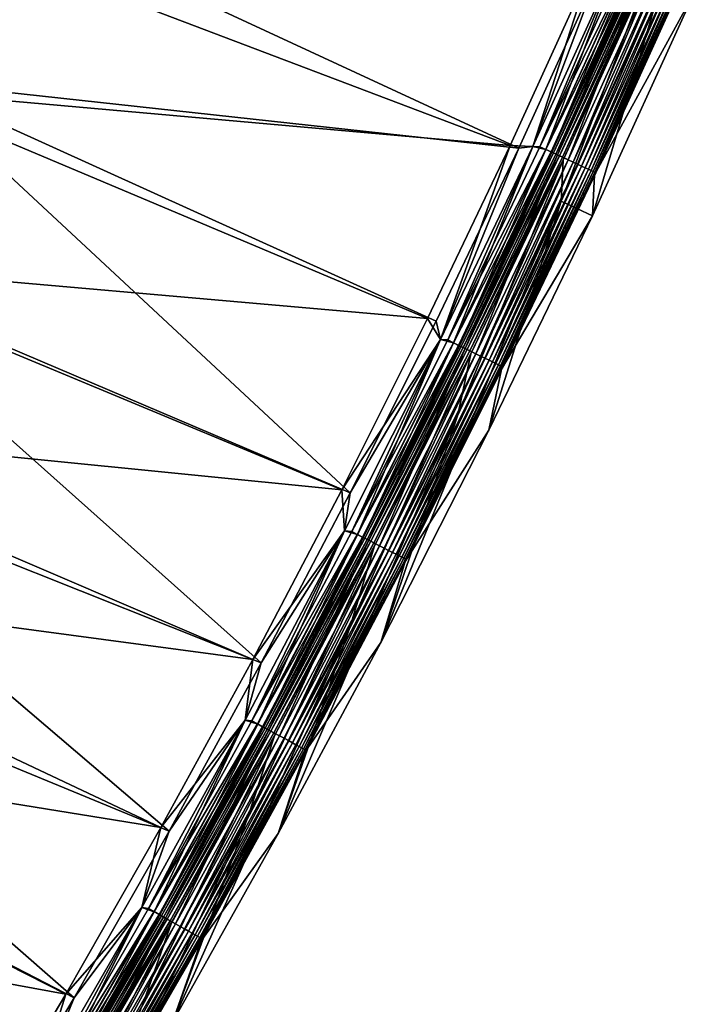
# Model space of a CAD drawing. Header units: metres. Extents: x 0 to 1400, y -1400 to 0.
# Tile 253 of 256: x 1258 to 1317, y -913 to -827. Entities that reach past the tile are written whole.
import ezdxf

# ---------------------------------------------------------------- set-up
doc = ezdxf.new("R2010")
doc.units = ezdxf.units.M

msp = doc.modelspace()

# ---------------------------------------------------------------- linework, layer by layer
at = {"layer": 'None'}
for points in [[(1301.524536, -838.288452, -3), (1248.311279, -832.477112, -32.126186), (1255.683228, -817.057434, -32.126579)], [(1308.434082, -823.079224, -3), (1301.524536, -838.288452, -3), (1255.683228, -817.057434, -32.126579)], [(1252.734131, -819.834717, -29.541344), (1246.279907, -833.225891, -29.541002), (1300.776733, -838.060852)], [(1307.68042, -822.869812), (1252.734131, -819.834717, -29.541344), (1300.776733, -838.060852)], [(1303.89624, -838.410156, -0.112516), (1310.452881, -821.189087), (1302.749756, -838.149353)], [(1302.749756, -838.149353), (1310.452881, -821.189087), (1307.68042, -822.869812)], [(1310.453247, -821.188416, -3), (1302.750122, -838.148621, -3), (1308.434082, -823.079224, -3)], [(1302.750122, -838.148621, -3), (1310.453247, -821.188416, -3), (1303.372559, -838.16626, -3.055977)], [(1303.372559, -838.16626, -3.055977), (1311.078491, -821.18335, -3.055977), (1311.583984, -821.40686, -3.221156)], [(1303.372559, -838.16626, -3.055977), (1310.453247, -821.188416, -3), (1311.078491, -821.18335, -3.055977)], [(1303.89624, -838.410156, -0.112516), (1311.606812, -821.416992, -0.112516), (1310.452881, -821.189087)], [(1303.873535, -838.399597, -3.221156), (1303.372559, -838.16626, -3.055977), (1311.583984, -821.40686, -3.221156)], [(1303.873535, -838.399597, -3.221156), (1311.583984, -821.40686, -3.221156), (1312.049927, -821.612915, -3.490045)], [(1304.335449, -838.614624, -3.490045), (1303.873535, -838.399597, -3.221156), (1312.049927, -821.612915, -3.490045)], [(1304.407104, -838.64801, -0.251606), (1311.606812, -821.416992, -0.112516), (1303.89624, -838.410156, -0.112516)], [(1304.335449, -838.614624, -3.490045), (1312.049927, -821.612915, -3.490045), (1312.262695, -821.707031, -3.660043)], [(1304.546387, -838.71283, -3.660043), (1304.335449, -838.614624, -3.490045), (1312.262695, -821.707031, -3.660043)], [(1304.407104, -838.64801, -0.251606), (1312.122192, -821.644897, -0.251606), (1311.606812, -821.416992, -0.112516)], [(1304.90332, -838.879089, -0.444534), (1312.122192, -821.644897, -0.251606), (1304.407104, -838.64801, -0.251606)], [(1312.262695, -821.707031, -3.660043), (1312.459351, -821.794006, -3.851689), (1304.546387, -838.71283, -3.660043)], [(1312.459351, -821.794006, -3.851689), (1304.741333, -838.80365, -3.851689), (1304.546387, -838.71283, -3.660043)], [(1312.459351, -821.794006, -3.851689), (1312.797241, -821.943359, -4.292985), (1304.741333, -838.80365, -3.851689)], [(1312.797241, -821.943359, -4.292985), (1305.076172, -838.959534, -4.292985), (1304.741333, -838.80365, -3.851689)], [(1304.90332, -838.879089, -0.444534), (1312.622803, -821.866272, -0.444534), (1312.122192, -821.644897, -0.251606)], [(1305.831787, -839.311401, -0.985015), (1312.622803, -821.866272, -0.444534), (1304.90332, -838.879089, -0.444534)], [(1312.797241, -821.943359, -4.292985), (1313.051147, -822.055725, -4.797701), (1305.076172, -838.959534, -4.292985)], [(1313.051147, -822.055725, -4.797701), (1305.328003, -839.076782, -4.797701), (1305.076172, -838.959534, -4.292985)], [(1313.051147, -822.055725, -4.797701), (1313.21106, -822.126404, -5.347445), (1305.328003, -839.076782, -4.797701)], [(1313.21106, -822.126404, -5.347445), (1305.48645, -839.150574, -5.347445), (1305.328003, -839.076782, -4.797701)], [(1313.21106, -822.126404, -5.347445), (1313.119751, -822.336304, -5.918313), (1305.48645, -839.150574, -5.347445)], [(1305.831787, -839.311401, -0.985015), (1313.559448, -822.280457, -0.985015), (1312.622803, -821.866272, -0.444534)], [(1300.776733, -838.060852), (1302.749756, -838.149353), (1307.68042, -822.869812)], [(1314.071411, -823.547913, -80.052361), (1305.223755, -842.921875, -80.052361), (1313.119751, -822.336304, -5.918313)], [(1313.119751, -822.336304, -5.918313), (1305.223755, -842.921875, -80.052361), (1305.392456, -839.351379, -5.918313)], [(1313.119751, -822.336304, -5.918313), (1305.392456, -839.351379, -5.918313), (1305.48645, -839.150574, -5.347445)], [(1306.255615, -839.508789, -1.326719), (1313.559448, -822.280457, -0.985015), (1305.831787, -839.311401, -0.985015)], [(1306.255615, -839.508789, -1.326719), (1313.987183, -822.469604, -1.326719), (1313.559448, -822.280457, -0.985015)], [(1306.647461, -839.691223, -1.711938), (1313.987183, -822.469604, -1.326719), (1306.255615, -839.508789, -1.326719)], [(1306.647461, -839.691223, -1.711938), (1314.382446, -822.644409, -1.711938), (1313.987183, -822.469604, -1.326719)], [(1307.00354, -839.856995, -2.137379), (1314.382446, -822.644409, -1.711938), (1306.647461, -839.691223, -1.711938)], [(1307.00354, -839.856995, -2.137379), (1314.741577, -822.803223, -2.137379), (1314.382446, -822.644409, -1.711938)], [(1307.320557, -840.004639, -2.598965), (1314.741577, -822.803223, -2.137379), (1307.00354, -839.856995, -2.137379)], [(1307.320557, -840.004639, -2.598965), (1315.061523, -822.944702, -2.598965), (1314.741577, -822.803223, -2.137379)], [(1307.595947, -840.132874, -3.09242), (1315.061523, -822.944702, -2.598965), (1307.320557, -840.004639, -2.598965)], [(1307.595947, -840.132874, -3.09242), (1315.339355, -823.067566, -3.09242), (1315.061523, -822.944702, -2.598965)], [(1308.434082, -823.079224, -3), (1302.750122, -838.148621, -3), (1301.524536, -838.288452, -3)], [(1305.223755, -842.921875, -80.052361), (1314.071411, -823.547913, -80.052361), (1307.938232, -844.197937, -80)], [(1307.82666, -840.240295, -3.61347), (1315.339355, -823.067566, -3.09242), (1307.595947, -840.132874, -3.09242)], [(1307.82666, -840.240295, -3.61347), (1315.572144, -823.170471, -3.61347), (1315.339355, -823.067566, -3.09242)], [(1308.010254, -840.325745, -4.157492), (1315.572144, -823.170471, -3.61347), (1307.82666, -840.240295, -3.61347)], [(1314.071411, -823.547913, -80.052361), (1316.813477, -824.76355, -80), (1307.938232, -844.197937, -80)], [(1308.010254, -840.325745, -4.157492), (1315.757202, -823.25238, -4.157492), (1315.572144, -823.170471, -3.61347)], [(1308.145264, -840.388611, -4.718482), (1315.757202, -823.25238, -4.157492), (1308.010254, -840.325745, -4.157492)], [(1308.111206, -840.618103, -5.865956), (1315.979614, -823.350647, -5.290087), (1308.230591, -840.428406, -5.290087)], [(1308.111206, -840.618103, -5.865956), (1315.862549, -823.549988, -5.865956), (1315.979614, -823.350647, -5.290087)], [(1315.862549, -823.549988, -5.865956), (1308.111206, -840.618103, -5.865956), (1316.813477, -824.76355, -80)], [(1308.145264, -840.388611, -4.718482), (1315.893433, -823.312561, -4.718482), (1315.757202, -823.25238, -4.157492)], [(1308.230591, -840.428406, -5.290087), (1315.893433, -823.312561, -4.718482), (1308.145264, -840.388611, -4.718482)], [(1308.230591, -840.428406, -5.290087), (1315.979614, -823.350647, -5.290087), (1315.893433, -823.312561, -4.718482)], [(1316.813477, -824.76355, -80), (1308.111206, -840.618103, -5.865956), (1307.938232, -844.197937, -80)], [(1246.279907, -833.225891, -29.541002), (1238.65564, -848.315735, -29.540623), (1293.587646, -853.119019)], [(1248.311279, -832.477112, -32.126186), (1286.85376, -868.303894, -3), (1240.247681, -848.486572, -32.125786)], [(1300.776733, -838.060852), (1246.279907, -833.225891, -29.541002), (1293.587646, -853.119019)], [(1301.524536, -838.288452, -3), (1294.329102, -853.364624, -3), (1248.311279, -832.477112, -32.126186)], [(1294.329102, -853.364624, -3), (1286.85376, -868.303894, -3), (1248.311279, -832.477112, -32.126186)], [(1293.587646, -853.119019), (1294.718872, -854.956909), (1300.776733, -838.060852)], [(1301.524536, -838.288452, -3), (1294.719238, -854.956177, -3), (1294.329102, -853.364624, -3)], [(1294.718872, -854.956909), (1302.749756, -838.149353), (1300.776733, -838.060852)], [(1295.856201, -855.249939, -0.112516), (1302.749756, -838.149353), (1294.718872, -854.956909)], [(1302.750122, -838.148621, -3), (1294.719238, -854.956177, -3), (1301.524536, -838.288452, -3)], [(1294.719238, -854.956177, -3), (1302.750122, -838.148621, -3), (1295.337402, -854.995972, -3.055977)], [(1295.337402, -854.995972, -3.055977), (1302.750122, -838.148621, -3), (1303.372559, -838.16626, -3.055977)], [(1295.337402, -854.995972, -3.055977), (1303.372559, -838.16626, -3.055977), (1303.873535, -838.399597, -3.221156)], [(1295.833862, -855.238953, -3.221156), (1295.337402, -854.995972, -3.055977), (1303.873535, -838.399597, -3.221156)], [(1295.833862, -855.238953, -3.221156), (1303.873535, -838.399597, -3.221156), (1304.335449, -838.614624, -3.490045)], [(1295.856201, -855.249939, -0.112516), (1303.89624, -838.410156, -0.112516), (1302.749756, -838.149353)], [(1296.362427, -855.497681, -0.251606), (1303.89624, -838.410156, -0.112516), (1295.856201, -855.249939, -0.112516)], [(1296.362427, -855.497681, -0.251606), (1304.407104, -838.64801, -0.251606), (1303.89624, -838.410156, -0.112516)], [(1296.291382, -855.462952, -3.490045), (1295.833862, -855.238953, -3.221156), (1304.335449, -838.614624, -3.490045)], [(1296.291382, -855.462952, -3.490045), (1304.335449, -838.614624, -3.490045), (1304.546387, -838.71283, -3.660043)], [(1296.500366, -855.565247, -3.660043), (1296.291382, -855.462952, -3.490045), (1304.546387, -838.71283, -3.660043)], [(1296.854126, -855.738403, -0.444534), (1304.407104, -838.64801, -0.251606), (1296.362427, -855.497681, -0.251606)], [(1304.546387, -838.71283, -3.660043), (1304.741333, -838.80365, -3.851689), (1296.500366, -855.565247, -3.660043)], [(1304.741333, -838.80365, -3.851689), (1296.693481, -855.65979, -3.851689), (1296.500366, -855.565247, -3.660043)], [(1304.741333, -838.80365, -3.851689), (1305.076172, -838.959534, -4.292985), (1296.693481, -855.65979, -3.851689)], [(1305.076172, -838.959534, -4.292985), (1297.025269, -855.822205, -4.292985), (1296.693481, -855.65979, -3.851689)], [(1296.854126, -855.738403, -0.444534), (1304.90332, -838.879089, -0.444534), (1304.407104, -838.64801, -0.251606)], [(1297.773926, -856.188599, -0.985015), (1304.90332, -838.879089, -0.444534), (1296.854126, -855.738403, -0.444534)], [(1305.076172, -838.959534, -4.292985), (1305.328003, -839.076782, -4.797701), (1297.025269, -855.822205, -4.292985)], [(1305.328003, -839.076782, -4.797701), (1297.27478, -855.944275, -4.797701), (1297.025269, -855.822205, -4.292985)], [(1305.328003, -839.076782, -4.797701), (1305.48645, -839.150574, -5.347445), (1297.27478, -855.944275, -4.797701)], [(1305.48645, -839.150574, -5.347445), (1297.431763, -856.021118, -5.347445), (1297.27478, -855.944275, -4.797701)], [(1305.48645, -839.150574, -5.347445), (1305.392456, -839.351379, -5.918313), (1297.431763, -856.021118, -5.347445)], [(1297.773926, -856.188599, -0.985015), (1305.831787, -839.311401, -0.985015), (1304.90332, -838.879089, -0.444534)], [(1305.223755, -842.921875, -80.052361), (1296.233276, -861.526123, -80.052361), (1305.392456, -839.351379, -5.918313)], [(1305.392456, -839.351379, -5.918313), (1296.233276, -861.526123, -80.052361), (1297.338623, -856.214905, -5.918313)], [(1305.392456, -839.351379, -5.918313), (1297.338623, -856.214905, -5.918313), (1297.431763, -856.021118, -5.347445)], [(1298.19397, -856.394165, -1.326719), (1305.831787, -839.311401, -0.985015), (1297.773926, -856.188599, -0.985015)], [(1298.19397, -856.394165, -1.326719), (1306.255615, -839.508789, -1.326719), (1305.831787, -839.311401, -0.985015)], [(1298.582153, -856.584229, -1.711938), (1306.255615, -839.508789, -1.326719), (1298.19397, -856.394165, -1.326719)], [(1298.582153, -856.584229, -1.711938), (1306.647461, -839.691223, -1.711938), (1306.255615, -839.508789, -1.326719)], [(1298.934814, -856.756897, -2.137379), (1306.647461, -839.691223, -1.711938), (1298.582153, -856.584229, -1.711938)], [(1298.934814, -856.756897, -2.137379), (1307.00354, -839.856995, -2.137379), (1306.647461, -839.691223, -1.711938)], [(1299.249023, -856.910645, -2.598965), (1307.00354, -839.856995, -2.137379), (1298.934814, -856.756897, -2.137379)], [(1299.249023, -856.910645, -2.598965), (1307.320557, -840.004639, -2.598965), (1307.00354, -839.856995, -2.137379)], [(1299.521851, -857.044189, -3.09242), (1307.320557, -840.004639, -2.598965), (1299.249023, -856.910645, -2.598965)], [(1299.521851, -857.044189, -3.09242), (1307.595947, -840.132874, -3.09242), (1307.320557, -840.004639, -2.598965)], [(1299.750488, -857.156128, -3.61347), (1307.595947, -840.132874, -3.09242), (1299.521851, -857.044189, -3.09242)], [(1299.750488, -857.156128, -3.61347), (1307.82666, -840.240295, -3.61347), (1307.595947, -840.132874, -3.09242)], [(1299.932373, -857.245117, -4.157492), (1307.82666, -840.240295, -3.61347), (1299.750488, -857.156128, -3.61347)], [(1299.932373, -857.245117, -4.157492), (1308.010254, -840.325745, -4.157492), (1307.82666, -840.240295, -3.61347)], [(1300.06604, -857.310547, -4.718482), (1308.010254, -840.325745, -4.157492), (1299.932373, -857.245117, -4.157492)], [(1300.032227, -857.534119, -5.865956), (1308.230591, -840.428406, -5.290087), (1300.150635, -857.35199, -5.290087)], [(1300.032227, -857.534119, -5.865956), (1308.111206, -840.618103, -5.865956), (1308.230591, -840.428406, -5.290087)], [(1308.111206, -840.618103, -5.865956), (1300.032227, -857.534119, -5.865956), (1307.938232, -844.197937, -80)], [(1300.06604, -857.310547, -4.718482), (1308.145264, -840.388611, -4.718482), (1308.010254, -840.325745, -4.157492)], [(1300.150635, -857.35199, -5.290087), (1308.145264, -840.388611, -4.718482), (1300.06604, -857.310547, -4.718482)], [(1300.150635, -857.35199, -5.290087), (1308.230591, -840.428406, -5.290087), (1308.145264, -840.388611, -4.718482)], [(1296.233276, -861.526123, -80.052361), (1305.223755, -842.921875, -80.052361), (1289.50354, -881.324585, -80)], [(1289.50354, -881.324585, -80), (1305.223755, -842.921875, -80.052361), (1298.9198, -862.860046, -80)], [(1305.223755, -842.921875, -80.052361), (1307.938232, -844.197937, -80), (1298.9198, -862.860046, -80)], [(1307.938232, -844.197937, -80), (1300.032227, -857.534119, -5.865956), (1298.9198, -862.860046, -80)], [(1238.65564, -848.315735, -29.540623), (1231.116333, -862.549438, -29.540277), (1286.119019, -868.040466)], [(1240.247681, -848.486572, -32.125786), (1279.103882, -883.102722, -3), (1231.861084, -864.306458, -32.125404)], [(1293.587646, -853.119019), (1238.65564, -848.315735, -29.540623), (1286.119019, -868.040466)], [(1286.85376, -868.303894, -3), (1279.103882, -883.102722, -3), (1240.247681, -848.486572, -32.125786)], [(1294.718872, -854.956909), (1293.587646, -853.119019), (1286.119019, -868.040466)], [(1294.719238, -854.956177, -3), (1286.85376, -868.303894, -3), (1294.329102, -853.364624, -3)], [(1286.363403, -871.605408), (1294.718872, -854.956909), (1286.119019, -868.040466)], [(1287.489258, -871.929871, -0.112516), (1294.718872, -854.956909), (1286.363403, -871.605408)], [(1294.719238, -854.956177, -3), (1286.36377, -871.604675, -3), (1286.85376, -868.303894, -3)], [(1286.36377, -871.604675, -3), (1294.719238, -854.956177, -3), (1286.975342, -871.665894, -3.055977)], [(1286.975342, -871.665894, -3.055977), (1294.719238, -854.956177, -3), (1295.337402, -854.995972, -3.055977)], [(1286.975342, -871.665894, -3.055977), (1295.337402, -854.995972, -3.055977), (1295.833862, -855.238953, -3.221156)], [(1287.467041, -871.918457, -3.221156), (1286.975342, -871.665894, -3.055977), (1295.833862, -855.238953, -3.221156)], [(1287.467041, -871.918457, -3.221156), (1295.833862, -855.238953, -3.221156), (1296.291382, -855.462952, -3.490045)], [(1287.920166, -872.151306, -3.490045), (1287.467041, -871.918457, -3.221156), (1296.291382, -855.462952, -3.490045)], [(1287.489258, -871.929871, -0.112516), (1295.856201, -855.249939, -0.112516), (1294.718872, -854.956909)], [(1287.990479, -872.187378, -0.251606), (1295.856201, -855.249939, -0.112516), (1287.489258, -871.929871, -0.112516)], [(1287.920166, -872.151306, -3.490045), (1296.291382, -855.462952, -3.490045), (1296.500366, -855.565247, -3.660043)], [(1288.127075, -872.257629, -3.660043), (1287.920166, -872.151306, -3.490045), (1296.500366, -855.565247, -3.660043)], [(1287.990479, -872.187378, -0.251606), (1296.362427, -855.497681, -0.251606), (1295.856201, -855.249939, -0.112516)], [(1288.477417, -872.437622, -0.444534), (1296.362427, -855.497681, -0.251606), (1287.990479, -872.187378, -0.251606)], [(1296.500366, -855.565247, -3.660043), (1296.693481, -855.65979, -3.851689), (1288.127075, -872.257629, -3.660043)], [(1288.477417, -872.437622, -0.444534), (1296.854126, -855.738403, -0.444534), (1296.362427, -855.497681, -0.251606)], [(1296.233276, -861.526123, -80.052361), (1286.846191, -879.93335, -80.052361), (1297.338623, -856.214905, -5.918313)], [(1297.338623, -856.214905, -5.918313), (1286.846191, -879.93335, -80.052361), (1288.960938, -872.920227, -5.918313)], [(1296.693481, -855.65979, -3.851689), (1288.318359, -872.355896, -3.851689), (1288.127075, -872.257629, -3.660043)], [(1296.693481, -855.65979, -3.851689), (1297.025269, -855.822205, -4.292985), (1288.318359, -872.355896, -3.851689)], [(1297.025269, -855.822205, -4.292985), (1288.646973, -872.524719, -4.292985), (1288.318359, -872.355896, -3.851689)], [(1289.388306, -872.905579, -0.985015), (1296.854126, -855.738403, -0.444534), (1288.477417, -872.437622, -0.444534)], [(1297.025269, -855.822205, -4.292985), (1297.27478, -855.944275, -4.797701), (1288.646973, -872.524719, -4.292985)], [(1297.27478, -855.944275, -4.797701), (1288.893921, -872.651611, -4.797701), (1288.646973, -872.524719, -4.292985)], [(1297.27478, -855.944275, -4.797701), (1297.431763, -856.021118, -5.347445), (1288.893921, -872.651611, -4.797701)], [(1297.431763, -856.021118, -5.347445), (1289.049438, -872.731506, -5.347445), (1288.893921, -872.651611, -4.797701)], [(1297.338623, -856.214905, -5.918313), (1288.960938, -872.920227, -5.918313), (1289.049438, -872.731506, -5.347445)], [(1297.431763, -856.021118, -5.347445), (1297.338623, -856.214905, -5.918313), (1289.049438, -872.731506, -5.347445)], [(1289.388306, -872.905579, -0.985015), (1297.773926, -856.188599, -0.985015), (1296.854126, -855.738403, -0.444534)], [(1289.804199, -873.119324, -1.326719), (1297.773926, -856.188599, -0.985015), (1289.388306, -872.905579, -0.985015)], [(1289.804199, -873.119324, -1.326719), (1298.19397, -856.394165, -1.326719), (1297.773926, -856.188599, -0.985015)], [(1290.188721, -873.316833, -1.711938), (1298.19397, -856.394165, -1.326719), (1289.804199, -873.119324, -1.326719)], [(1290.188721, -873.316833, -1.711938), (1298.582153, -856.584229, -1.711938), (1298.19397, -856.394165, -1.326719)], [(1290.537964, -873.496277, -2.137379), (1298.582153, -856.584229, -1.711938), (1290.188721, -873.316833, -1.711938)], [(1290.537964, -873.496277, -2.137379), (1298.934814, -856.756897, -2.137379), (1298.582153, -856.584229, -1.711938)], [(1290.849121, -873.656189, -2.598965), (1298.934814, -856.756897, -2.137379), (1290.537964, -873.496277, -2.137379)], [(1290.849121, -873.656189, -2.598965), (1299.249023, -856.910645, -2.598965), (1298.934814, -856.756897, -2.137379)], [(1291.119263, -873.794983, -3.09242), (1299.249023, -856.910645, -2.598965), (1290.849121, -873.656189, -2.598965)], [(1291.119263, -873.794983, -3.09242), (1299.521851, -857.044189, -3.09242), (1299.249023, -856.910645, -2.598965)], [(1291.345703, -873.911316, -3.61347), (1299.521851, -857.044189, -3.09242), (1291.119263, -873.794983, -3.09242)], [(1291.345703, -873.911316, -3.61347), (1299.750488, -857.156128, -3.61347), (1299.521851, -857.044189, -3.09242)], [(1291.525757, -874.003845, -4.157492), (1299.750488, -857.156128, -3.61347), (1291.345703, -873.911316, -3.61347)], [(1291.525757, -874.003845, -4.157492), (1299.932373, -857.245117, -4.157492), (1299.750488, -857.156128, -3.61347)], [(1291.658203, -874.071838, -4.718482), (1299.932373, -857.245117, -4.157492), (1291.525757, -874.003845, -4.157492)], [(1291.658203, -874.071838, -4.718482), (1300.06604, -857.310547, -4.718482), (1299.932373, -857.245117, -4.157492)], [(1291.628418, -874.291504, -5.865956), (1300.150635, -857.35199, -5.290087), (1291.741943, -874.114929, -5.290087)], [(1291.628418, -874.291504, -5.865956), (1300.032227, -857.534119, -5.865956), (1300.150635, -857.35199, -5.290087)], [(1300.032227, -857.534119, -5.865956), (1291.628418, -874.291504, -5.865956), (1298.9198, -862.860046, -80)], [(1291.741943, -874.114929, -5.290087), (1300.06604, -857.310547, -4.718482), (1291.658203, -874.071838, -4.718482)], [(1291.741943, -874.114929, -5.290087), (1300.150635, -857.35199, -5.290087), (1300.06604, -857.310547, -4.718482)], [(1286.846191, -879.93335, -80.052361), (1296.233276, -861.526123, -80.052361), (1280.576294, -897.977966, -80)], [(1280.576294, -897.977966, -80), (1296.233276, -861.526123, -80.052361), (1289.50354, -881.324585, -80)], [(1231.116333, -862.549438, -29.540277), (1223.944946, -875.522766, -29.53998), (1278.376465, -882.821594)], [(1286.119019, -868.040466), (1231.116333, -862.549438, -29.540277), (1278.376465, -882.821594)], [(1298.9198, -862.860046, -80), (1291.628418, -874.291504, -5.865956), (1289.50354, -881.324585, -80)], [(1231.861084, -864.306458, -32.125404), (1271.084839, -897.757385, -3), (1224.049805, -878.368408, -32.125084)], [(1279.103882, -883.102722, -3), (1271.084839, -897.757385, -3), (1231.861084, -864.306458, -32.125404)], [(1286.363403, -871.605408), (1286.119019, -868.040466), (1278.376465, -882.821594)], [(1286.36377, -871.604675, -3), (1279.103882, -883.102722, -3), (1286.85376, -868.303894, -3)], [(1278.797607, -888.443542, -0.112516), (1286.363403, -871.605408), (1277.686279, -888.088623)], [(1277.686279, -888.088623), (1286.363403, -871.605408), (1278.376465, -882.821594)], [(1286.36377, -871.604675, -3), (1277.686646, -888.087891, -3), (1279.103882, -883.102722, -3)], [(1277.686646, -888.087891, -3), (1286.36377, -871.604675, -3), (1278.289063, -888.169617, -3.055977)], [(1278.289063, -888.169617, -3.055977), (1286.36377, -871.604675, -3), (1286.975342, -871.665894, -3.055977)], [(1278.289063, -888.169617, -3.055977), (1286.975342, -871.665894, -3.055977), (1287.467041, -871.918457, -3.221156)], [(1278.797607, -888.443542, -0.112516), (1287.489258, -871.929871, -0.112516), (1286.363403, -871.605408)], [(1278.775635, -888.431702, -3.221156), (1278.289063, -888.169617, -3.055977), (1287.467041, -871.918457, -3.221156)], [(1278.775635, -888.431702, -3.221156), (1287.467041, -871.918457, -3.221156), (1287.920166, -872.151306, -3.490045)], [(1279.224243, -888.673279, -3.490045), (1278.775635, -888.431702, -3.221156), (1287.920166, -872.151306, -3.490045)], [(1279.293823, -888.710754, -0.251606), (1287.489258, -871.929871, -0.112516), (1278.797607, -888.443542, -0.112516)], [(1279.224243, -888.673279, -3.490045), (1287.920166, -872.151306, -3.490045), (1288.127075, -872.257629, -3.660043)], [(1279.429077, -888.783569, -3.660043), (1279.224243, -888.673279, -3.490045), (1288.127075, -872.257629, -3.660043)], [(1279.293823, -888.710754, -0.251606), (1287.990479, -872.187378, -0.251606), (1287.489258, -871.929871, -0.112516)], [(1279.775757, -888.970337, -0.444534), (1287.990479, -872.187378, -0.251606), (1279.293823, -888.710754, -0.251606)], [(1288.127075, -872.257629, -3.660043), (1288.318359, -872.355896, -3.851689), (1279.429077, -888.783569, -3.660043)], [(1288.318359, -872.355896, -3.851689), (1279.618408, -888.885559, -3.851689), (1279.429077, -888.783569, -3.660043)], [(1288.318359, -872.355896, -3.851689), (1288.646973, -872.524719, -4.292985), (1279.618408, -888.885559, -3.851689)], [(1288.646973, -872.524719, -4.292985), (1279.943604, -889.06073, -4.292985), (1279.618408, -888.885559, -3.851689)], [(1279.775757, -888.970337, -0.444534), (1288.477417, -872.437622, -0.444534), (1287.990479, -872.187378, -0.251606)], [(1280.677368, -889.455933, -0.985015), (1288.477417, -872.437622, -0.444534), (1279.775757, -888.970337, -0.444534)], [(1288.646973, -872.524719, -4.292985), (1288.893921, -872.651611, -4.797701), (1279.943604, -889.06073, -4.292985)], [(1288.893921, -872.651611, -4.797701), (1280.18811, -889.192444, -4.797701), (1279.943604, -889.06073, -4.292985)], [(1288.893921, -872.651611, -4.797701), (1289.049438, -872.731506, -5.347445), (1280.18811, -889.192444, -4.797701)], [(1289.049438, -872.731506, -5.347445), (1280.342041, -889.27533, -5.347445), (1280.18811, -889.192444, -4.797701)], [(1289.049438, -872.731506, -5.347445), (1288.960938, -872.920227, -5.918313), (1280.342041, -889.27533, -5.347445)], [(1280.677368, -889.455933, -0.985015), (1289.388306, -872.905579, -0.985015), (1288.477417, -872.437622, -0.444534)], [(1286.846191, -879.93335, -80.052361), (1277.946655, -896.535034, -80.052361), (1288.960938, -872.920227, -5.918313)], [(1288.960938, -872.920227, -5.918313), (1277.946655, -896.535034, -80.052361), (1280.262329, -889.460876, -5.918313)], [(1288.960938, -872.920227, -5.918313), (1280.262329, -889.460876, -5.918313), (1280.342041, -889.27533, -5.347445)], [(1281.089111, -889.677673, -1.326719), (1289.388306, -872.905579, -0.985015), (1280.677368, -889.455933, -0.985015)], [(1281.089111, -889.677673, -1.326719), (1289.804199, -873.119324, -1.326719), (1289.388306, -872.905579, -0.985015)], [(1281.469727, -889.882629, -1.711938), (1289.804199, -873.119324, -1.326719), (1281.089111, -889.677673, -1.326719)], [(1281.469727, -889.882629, -1.711938), (1290.188721, -873.316833, -1.711938), (1289.804199, -873.119324, -1.326719)], [(1281.81543, -890.068848, -2.137379), (1290.188721, -873.316833, -1.711938), (1281.469727, -889.882629, -1.711938)], [(1281.81543, -890.068848, -2.137379), (1290.537964, -873.496277, -2.137379), (1290.188721, -873.316833, -1.711938)], [(1282.123413, -890.234741, -2.598965), (1290.537964, -873.496277, -2.137379), (1281.81543, -890.068848, -2.137379)], [(1282.123413, -890.234741, -2.598965), (1290.849121, -873.656189, -2.598965), (1290.537964, -873.496277, -2.137379)], [(1282.390869, -890.378784, -3.09242), (1290.849121, -873.656189, -2.598965), (1282.123413, -890.234741, -2.598965)], [(1282.390869, -890.378784, -3.09242), (1291.119263, -873.794983, -3.09242), (1290.849121, -873.656189, -2.598965)], [(1282.614868, -890.499451, -3.61347), (1291.119263, -873.794983, -3.09242), (1282.390869, -890.378784, -3.09242)], [(1282.614868, -890.499451, -3.61347), (1291.345703, -873.911316, -3.61347), (1291.119263, -873.794983, -3.09242)], [(1282.793213, -890.595459, -4.157492), (1291.345703, -873.911316, -3.61347), (1282.614868, -890.499451, -3.61347)], [(1282.793213, -890.595459, -4.157492), (1291.525757, -874.003845, -4.157492), (1291.345703, -873.911316, -3.61347)], [(1282.924316, -890.666077, -4.718482), (1291.525757, -874.003845, -4.157492), (1282.793213, -890.595459, -4.157492)], [(1282.902832, -890.883667, -5.865956), (1291.741943, -874.114929, -5.290087), (1283.007202, -890.710754, -5.290087)], [(1282.902832, -890.883667, -5.865956), (1291.628418, -874.291504, -5.865956), (1291.741943, -874.114929, -5.290087)], [(1291.628418, -874.291504, -5.865956), (1282.902832, -890.883667, -5.865956), (1289.50354, -881.324585, -80)], [(1282.924316, -890.666077, -4.718482), (1291.658203, -874.071838, -4.718482), (1291.525757, -874.003845, -4.157492)], [(1283.007202, -890.710754, -5.290087), (1291.658203, -874.071838, -4.718482), (1282.924316, -890.666077, -4.718482)], [(1283.007202, -890.710754, -5.290087), (1291.741943, -874.114929, -5.290087), (1291.658203, -874.071838, -4.718482)], [(1223.944946, -875.522766, -29.53998), (1216.349609, -888.721619, -29.539698), (1270.365112, -897.458801)], [(1278.376465, -882.821594), (1223.944946, -875.522766, -29.53998), (1270.365112, -897.458801)], [(1224.049805, -878.368408, -32.125084), (1262.802002, -912.264587, -3), (1217.883179, -889.057068, -32.124855)], [(1271.084839, -897.757385, -3), (1262.802002, -912.264587, -3), (1224.049805, -878.368408, -32.125084)], [(1277.946655, -896.535034, -80.052361), (1286.846191, -879.93335, -80.052361), (1271.359131, -914.394958, -80)], [(1271.359131, -914.394958, -80), (1286.846191, -879.93335, -80.052361), (1280.576294, -897.977966, -80)], [(1289.50354, -881.324585, -80), (1282.902832, -890.883667, -5.865956), (1280.576294, -897.977966, -80)], [(1277.686279, -888.088623), (1278.376465, -882.821594), (1270.365112, -897.458801)], [(1277.686646, -888.087891, -3), (1271.084839, -897.757385, -3), (1279.103882, -883.102722, -3)], [(1269.7854, -904.784973, -0.112516), (1277.686279, -888.088623), (1268.690918, -904.400391)], [(1268.690918, -904.400391), (1277.686279, -888.088623), (1270.365112, -897.458801)], [(1277.686646, -888.087891, -3), (1268.691406, -904.399597, -3), (1271.084839, -897.757385, -3)], [(1268.691406, -904.399597, -3), (1277.686646, -888.087891, -3), (1269.282227, -904.501221, -3.055977)], [(1269.282227, -904.501221, -3.055977), (1277.686646, -888.087891, -3), (1278.289063, -888.169617, -3.055977)], [(1269.282227, -904.501221, -3.055977), (1278.289063, -888.169617, -3.055977), (1278.775635, -888.431702, -3.221156)], [(1269.7854, -904.784973, -0.112516), (1278.797607, -888.443542, -0.112516), (1277.686279, -888.088623)], [(1216.349609, -888.721619, -29.539698), (1208.338013, -902.097412, -29.539438), (1262.09021, -911.94873)], [(1270.365112, -897.458801), (1216.349609, -888.721619, -29.539698), (1262.09021, -911.94873)], [(1269.763672, -904.772705, -3.221156), (1269.282227, -904.501221, -3.055977), (1278.775635, -888.431702, -3.221156)], [(1269.763672, -904.772705, -3.221156), (1278.775635, -888.431702, -3.221156), (1279.224243, -888.673279, -3.490045)], [(1270.207397, -905.022949, -3.490045), (1269.763672, -904.772705, -3.221156), (1279.224243, -888.673279, -3.490045)], [(1270.276245, -905.061768, -0.251606), (1278.797607, -888.443542, -0.112516), (1269.7854, -904.784973, -0.112516)], [(1270.207397, -905.022949, -3.490045), (1279.224243, -888.673279, -3.490045), (1279.429077, -888.783569, -3.660043)], [(1270.410156, -905.137268, -3.660043), (1270.207397, -905.022949, -3.490045), (1279.429077, -888.783569, -3.660043)], [(1270.276245, -905.061768, -0.251606), (1279.293823, -888.710754, -0.251606), (1278.797607, -888.443542, -0.112516)], [(1270.753174, -905.330688, -0.444534), (1279.293823, -888.710754, -0.251606), (1270.276245, -905.061768, -0.251606)], [(1279.429077, -888.783569, -3.660043), (1279.618408, -888.885559, -3.851689), (1270.410156, -905.137268, -3.660043)], [(1279.618408, -888.885559, -3.851689), (1270.597412, -905.242859, -3.851689), (1270.410156, -905.137268, -3.660043)], [(1279.618408, -888.885559, -3.851689), (1279.943604, -889.06073, -4.292985), (1270.597412, -905.242859, -3.851689)], [(1270.753174, -905.330688, -0.444534), (1279.775757, -888.970337, -0.444534), (1279.293823, -888.710754, -0.251606)], [(1271.645142, -905.833679, -0.985015), (1279.775757, -888.970337, -0.444534), (1270.753174, -905.330688, -0.444534)], [(1271.645142, -905.833679, -0.985015), (1280.677368, -889.455933, -0.985015), (1279.775757, -888.970337, -0.444534)], [(1262.802002, -912.264587, -3), (1254.260254, -926.620911, -3), (1217.883179, -889.057068, -32.124855)], [(1277.946655, -896.535034, -80.052361), (1268.758057, -912.901062, -80.052361), (1280.262329, -889.460876, -5.918313)], [(1280.262329, -889.460876, -5.918313), (1268.758057, -912.901062, -80.052361), (1271.24585, -905.830139, -5.918313)], [(1279.943604, -889.06073, -4.292985), (1270.919189, -905.424316, -4.292985), (1270.597412, -905.242859, -3.851689)], [(1279.943604, -889.06073, -4.292985), (1280.18811, -889.192444, -4.797701), (1270.919189, -905.424316, -4.292985)], [(1280.18811, -889.192444, -4.797701), (1271.161133, -905.56073, -4.797701), (1270.919189, -905.424316, -4.292985)], [(1280.18811, -889.192444, -4.797701), (1280.342041, -889.27533, -5.347445), (1271.161133, -905.56073, -4.797701)], [(1280.342041, -889.27533, -5.347445), (1271.313354, -905.646606, -5.347445), (1271.161133, -905.56073, -4.797701)], [(1280.262329, -889.460876, -5.918313), (1271.24585, -905.830139, -5.918313), (1271.313354, -905.646606, -5.347445)], [(1280.342041, -889.27533, -5.347445), (1280.262329, -889.460876, -5.918313), (1271.313354, -905.646606, -5.347445)], [(1272.05249, -906.063416, -1.326719), (1280.677368, -889.455933, -0.985015), (1271.645142, -905.833679, -0.985015)], [(1272.05249, -906.063416, -1.326719), (1281.089111, -889.677673, -1.326719), (1280.677368, -889.455933, -0.985015)], [(1272.428955, -906.275696, -1.711938), (1281.089111, -889.677673, -1.326719), (1272.05249, -906.063416, -1.326719)], [(1272.428955, -906.275696, -1.711938), (1281.469727, -889.882629, -1.711938), (1281.089111, -889.677673, -1.326719)], [(1272.770996, -906.468628, -2.137379), (1281.469727, -889.882629, -1.711938), (1272.428955, -906.275696, -1.711938)], [(1272.770996, -906.468628, -2.137379), (1281.81543, -890.068848, -2.137379), (1281.469727, -889.882629, -1.711938)], [(1273.075684, -906.640442, -2.598965), (1281.81543, -890.068848, -2.137379), (1272.770996, -906.468628, -2.137379)], [(1273.075684, -906.640442, -2.598965), (1282.123413, -890.234741, -2.598965), (1281.81543, -890.068848, -2.137379)], [(1273.340332, -906.789612, -3.09242), (1282.123413, -890.234741, -2.598965), (1273.075684, -906.640442, -2.598965)], [(1273.340332, -906.789612, -3.09242), (1282.390869, -890.378784, -3.09242), (1282.123413, -890.234741, -2.598965)], [(1273.562012, -906.914612, -3.61347), (1282.390869, -890.378784, -3.09242), (1273.340332, -906.789612, -3.09242)], [(1273.562012, -906.914612, -3.61347), (1282.614868, -890.499451, -3.61347), (1282.390869, -890.378784, -3.09242)], [(1273.738403, -907.014099, -4.157492), (1282.614868, -890.499451, -3.61347), (1273.562012, -906.914612, -3.61347)], [(1273.738403, -907.014099, -4.157492), (1282.793213, -890.595459, -4.157492), (1282.614868, -890.499451, -3.61347)], [(1273.868042, -907.087219, -4.718482), (1282.793213, -890.595459, -4.157492), (1273.738403, -907.014099, -4.157492)], [(1273.858276, -907.303955, -5.865956), (1283.007202, -890.710754, -5.290087), (1273.950073, -907.133484, -5.290087)], [(1273.858276, -907.303955, -5.865956), (1282.902832, -890.883667, -5.865956), (1283.007202, -890.710754, -5.290087)], [(1273.868042, -907.087219, -4.718482), (1282.924316, -890.666077, -4.718482), (1282.793213, -890.595459, -4.157492)], [(1273.950073, -907.133484, -5.290087), (1282.924316, -890.666077, -4.718482), (1273.868042, -907.087219, -4.718482)], [(1273.950073, -907.133484, -5.290087), (1283.007202, -890.710754, -5.290087), (1282.924316, -890.666077, -4.718482)], [(1282.902832, -890.883667, -5.865956), (1273.858276, -907.303955, -5.865956), (1280.576294, -897.977966, -80)], [(1268.758057, -912.901062, -80.052361), (1277.946655, -896.535034, -80.052361), (1261.858643, -930.571899, -80)], [(1261.858643, -930.571899, -80), (1277.946655, -896.535034, -80.052361), (1271.359131, -914.394958, -80)], [(1268.690918, -904.400391), (1270.365112, -897.458801), (1262.09021, -911.94873)], [(1268.691406, -904.399597, -3), (1262.802002, -912.264587, -3), (1271.084839, -897.757385, -3)], [(1280.576294, -897.977966, -80), (1273.858276, -907.303955, -5.865956), (1271.359131, -914.394958, -80)], [(1262.09021, -911.94873), (1208.338013, -902.097412, -29.539438), (1253.556885, -926.287903)], [(1260.456665, -920.948486, -0.112516), (1268.690918, -904.400391), (1259.380737, -920.534424)], [(1259.380737, -920.534424), (1268.690918, -904.400391), (1262.09021, -911.94873)], [(1268.691406, -904.399597, -3), (1259.381226, -920.533691, -3), (1262.802002, -912.264587, -3)], [(1259.381226, -920.533691, -3), (1268.691406, -904.399597, -3), (1259.959106, -920.655029, -3.055977)], [(1259.959106, -920.655029, -3.055977), (1268.691406, -904.399597, -3), (1269.282227, -904.501221, -3.055977)], [(1260.456665, -920.948486, -0.112516), (1269.7854, -904.784973, -0.112516), (1268.690918, -904.400391)], [(1259.959106, -920.655029, -3.055977), (1269.282227, -904.501221, -3.055977), (1269.763672, -904.772705, -3.221156)], [(1260.435181, -920.935791, -3.221156), (1259.959106, -920.655029, -3.055977), (1269.763672, -904.772705, -3.221156)], [(1260.435181, -920.935791, -3.221156), (1269.763672, -904.772705, -3.221156), (1270.207397, -905.022949, -3.490045)], [(1260.873901, -921.194641, -3.490045), (1260.435181, -920.935791, -3.221156), (1270.207397, -905.022949, -3.490045)], [(1260.942017, -921.234741, -0.251606), (1269.7854, -904.784973, -0.112516), (1260.456665, -920.948486, -0.112516)], [(1260.873901, -921.194641, -3.490045), (1270.207397, -905.022949, -3.490045), (1270.410156, -905.137268, -3.660043)], [(1261.074341, -921.312805, -3.660043), (1260.873901, -921.194641, -3.490045), (1270.410156, -905.137268, -3.660043)], [(1260.942017, -921.234741, -0.251606), (1270.276245, -905.061768, -0.251606), (1269.7854, -904.784973, -0.112516)], [(1261.413574, -921.512878, -0.444534), (1270.276245, -905.061768, -0.251606), (1260.942017, -921.234741, -0.251606)], [(1270.410156, -905.137268, -3.660043), (1270.597412, -905.242859, -3.851689), (1261.074341, -921.312805, -3.660043)], [(1270.597412, -905.242859, -3.851689), (1261.259521, -921.422058, -3.851689), (1261.074341, -921.312805, -3.660043)], [(1270.597412, -905.242859, -3.851689), (1270.919189, -905.424316, -4.292985), (1261.259521, -921.422058, -3.851689)], [(1261.413574, -921.512878, -0.444534), (1270.753174, -905.330688, -0.444534), (1270.276245, -905.061768, -0.251606)], [(1268.758057, -912.901062, -80.052361), (1259.286987, -929.027893, -80.052361), (1271.24585, -905.830139, -5.918313)], [(1271.24585, -905.830139, -5.918313), (1259.286987, -929.027893, -80.052361), (1261.914429, -922.021484, -5.918313)], [(1270.919189, -905.424316, -4.292985), (1261.577759, -921.609741, -4.292985), (1261.259521, -921.422058, -3.851689)], [(1262.295654, -922.033142, -0.985015), (1270.753174, -905.330688, -0.444534), (1261.413574, -921.512878, -0.444534)], [(1270.919189, -905.424316, -4.292985), (1271.161133, -905.56073, -4.797701), (1261.577759, -921.609741, -4.292985)], [(1271.161133, -905.56073, -4.797701), (1261.817017, -921.750793, -4.797701), (1261.577759, -921.609741, -4.292985)], [(1271.161133, -905.56073, -4.797701), (1271.313354, -905.646606, -5.347445), (1261.817017, -921.750793, -4.797701)], [(1271.313354, -905.646606, -5.347445), (1261.967529, -921.8396, -5.347445), (1261.817017, -921.750793, -4.797701)], [(1271.24585, -905.830139, -5.918313), (1261.914429, -922.021484, -5.918313), (1261.967529, -921.8396, -5.347445)], [(1271.313354, -905.646606, -5.347445), (1271.24585, -905.830139, -5.918313), (1261.967529, -921.8396, -5.347445)], [(1262.295654, -922.033142, -0.985015), (1271.645142, -905.833679, -0.985015), (1270.753174, -905.330688, -0.444534)], [(1262.698364, -922.270691, -1.326719), (1271.645142, -905.833679, -0.985015), (1262.295654, -922.033142, -0.985015)], [(1262.698364, -922.270691, -1.326719), (1272.05249, -906.063416, -1.326719), (1271.645142, -905.833679, -0.985015)], [(1263.070679, -922.490234, -1.711938), (1272.05249, -906.063416, -1.326719), (1262.698364, -922.270691, -1.326719)], [(1263.070679, -922.490234, -1.711938), (1272.428955, -906.275696, -1.711938), (1272.05249, -906.063416, -1.326719)], [(1263.408936, -922.689758, -2.137379), (1272.428955, -906.275696, -1.711938), (1263.070679, -922.490234, -1.711938)], [(1263.408936, -922.689758, -2.137379), (1272.770996, -906.468628, -2.137379), (1272.428955, -906.275696, -1.711938)], [(1263.710205, -922.867493, -2.598965), (1272.770996, -906.468628, -2.137379), (1263.408936, -922.689758, -2.137379)], [(1263.710205, -922.867493, -2.598965), (1273.075684, -906.640442, -2.598965), (1272.770996, -906.468628, -2.137379)], [(1263.971924, -923.02179, -3.09242), (1273.075684, -906.640442, -2.598965), (1263.710205, -922.867493, -2.598965)], [(1263.971924, -923.02179, -3.09242), (1273.340332, -906.789612, -3.09242), (1273.075684, -906.640442, -2.598965)], [(1264.191162, -923.151062, -3.61347), (1273.340332, -906.789612, -3.09242), (1263.971924, -923.02179, -3.09242)], [(1264.191162, -923.151062, -3.61347), (1273.562012, -906.914612, -3.61347), (1273.340332, -906.789612, -3.09242)], [(1264.365479, -923.253906, -4.157492), (1273.562012, -906.914612, -3.61347), (1264.191162, -923.151062, -3.61347)], [(1264.365479, -923.253906, -4.157492), (1273.738403, -907.014099, -4.157492), (1273.562012, -906.914612, -3.61347)], [(1264.493774, -923.32959, -4.718482), (1273.738403, -907.014099, -4.157492), (1264.365479, -923.253906, -4.157492)], [(1264.493774, -923.32959, -4.718482), (1273.868042, -907.087219, -4.718482), (1273.738403, -907.014099, -4.157492)], [(1264.574951, -923.377441, -5.290087), (1273.868042, -907.087219, -4.718482), (1264.493774, -923.32959, -4.718482)], [(1264.497681, -923.545776, -5.865956), (1273.950073, -907.133484, -5.290087), (1264.574951, -923.377441, -5.290087)], [(1264.497681, -923.545776, -5.865956), (1273.858276, -907.303955, -5.865956), (1273.950073, -907.133484, -5.290087)], [(1273.858276, -907.303955, -5.865956), (1264.497681, -923.545776, -5.865956), (1271.359131, -914.394958, -80)], [(1264.574951, -923.377441, -5.290087), (1273.950073, -907.133484, -5.290087), (1273.868042, -907.087219, -4.718482)], [(1259.380737, -920.534424), (1262.09021, -911.94873), (1253.556885, -926.287903)], [(1259.381226, -920.533691, -3), (1254.260254, -926.620911, -3), (1262.802002, -912.264587, -3)]]:
    msp.add_3dface(points, dxfattribs=at)

doc.saveas('drawing.dxf')
